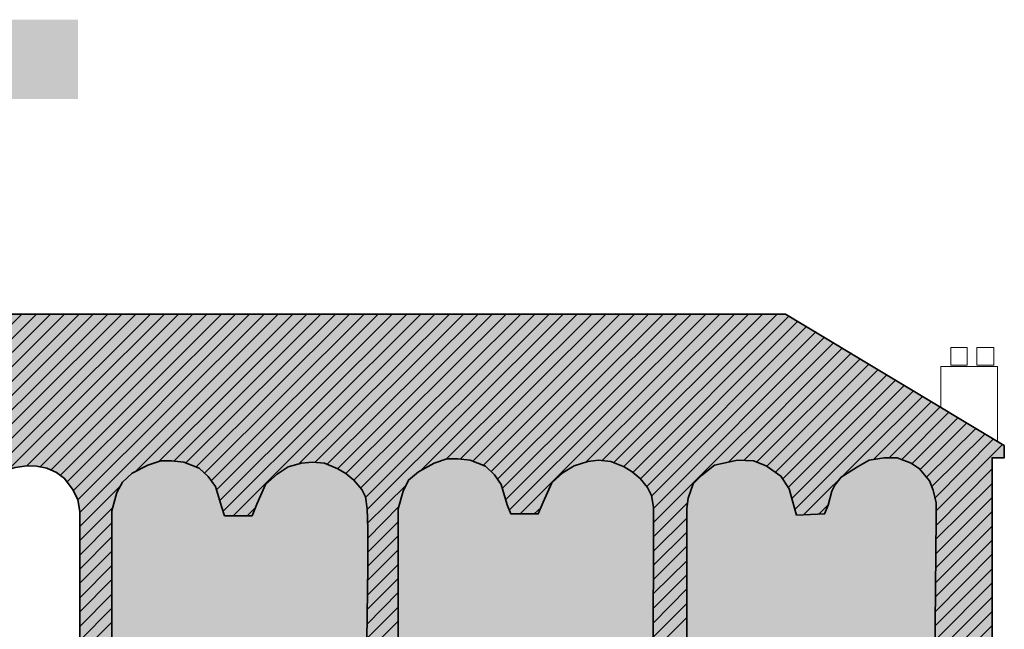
# Model space of a CAD drawing. Header units: metres. Extents: x 0 to 27.5, y 0 to 23.4.
# Tile 4 of 33: x 5 to 7.7, y 3.2 to 4.8. Entities that reach past the tile are written whole.
import ezdxf

# ---------------------------------------------------------------- set-up
doc = ezdxf.new("R2010")
doc.units = ezdxf.units.M
doc.layers.add('PDF_Geometry', color=7, linetype='Continuous')
doc.layers.add('PDF_Solid Fills', color=7, linetype='Continuous', true_color=0xffffff)

msp = doc.modelspace()

# ---------------------------------------------------------------- hatches: boundary and pattern name
at = {"layer": 'PDF_Solid Fills', "linetype": 'Continuous', "transparency": 33554559}
msp.add_hatch(color=256, dxfattribs=at).paths.add_polyline_path([(2.3666, 3.6397), (2.3899, 3.6397), (2.3899, 2.2714), (2.5466, 2.2714), (2.5466, 2.3814), (2.9365, 2.3814), (2.9365, 2.3914), (3.2315, 2.3914), (3.2315, 2.3164), (3.3182, 2.3164), (3.3182, 2.3914), (3.6299, 2.3914), (3.6299, 2.3214), (3.7232, 2.3214), (3.7232, 2.3914), (4.0182, 2.3914), (4.0182, 2.3114), (4.1098, 2.3114), (4.1098, 2.3914), (4.4082, 2.3914), (4.4082, 2.3164), (4.5015, 2.3164), (4.5015, 2.3964), (4.6031, 2.3981), (4.7548, 2.3981), (4.8031, 2.3964), (4.8031, 1.7798), (4.8131, 1.7798), (4.8215, 1.7781), (4.8315, 1.7764), (4.8398, 1.7748), (4.8498, 1.7731), (4.8581, 1.7714), (4.8681, 1.7698), (4.8765, 1.7681), (4.8865, 1.7664), (4.9031, 1.7631), (4.9031, 3.5197), (4.9065, 3.533), (4.9148, 3.5497), (4.9165, 3.5547), (4.9215, 3.5597), (4.9231, 3.563), (4.9281, 3.568), (4.9298, 3.5714), (4.9415, 3.583), (4.9431, 3.5864), (4.9465, 3.588), (4.9481, 3.5897), (4.9515, 3.5914), (4.9548, 3.5947), (4.9581, 3.5964), (4.9598, 3.598), (4.9631, 3.5997), (4.9665, 3.603), (4.9898, 3.6147), (4.9965, 3.6164), (5.0015, 3.618), (5.0081, 3.6197), (5.0181, 3.623), (5.0298, 3.6247), (5.0398, 3.6264), (5.0765, 3.6264), (5.0965, 3.623), (5.1048, 3.6214), (5.1098, 3.6197), (5.1165, 3.6164), (5.1215, 3.6147), (5.1348, 3.608), (5.1381, 3.6047), (5.1415, 3.603), (5.1448, 3.5997), (5.1481, 3.598), (5.1581, 3.588), (5.1581, 3.5847), (5.1598, 3.5847), (5.1631, 3.5814), (5.1631, 3.578), (5.1648, 3.578), (5.1681, 3.5747), (5.1681, 3.5714), (5.1698, 3.5714), (5.1731, 3.568), (5.1731, 3.5647), (5.1748, 3.5647), (5.1765, 3.563), (5.1765, 3.5597), (5.1781, 3.5597), (5.1781, 3.5564), (5.1798, 3.5564), (5.1798, 3.553), (5.1815, 3.553), (5.1815, 3.5497), (5.1831, 3.5497), (5.1831, 3.5464), (5.1848, 3.5464), (5.1848, 3.543), (5.1865, 3.543), (5.1865, 3.5397), (5.1881, 3.5397), (5.1881, 3.5364), (5.1898, 3.5364), (5.1898, 3.533), (5.1915, 3.533), (5.1915, 3.523), (5.1931, 3.523), (5.1931, 3.513), (5.1948, 3.513), (5.1948, 1.7614), (5.3448, 1.7631), (5.3231, 1.7648), (5.3015, 1.7648), (5.3015, 1.7681), (5.2998, 1.7681), (5.2998, 1.7714), (5.2981, 1.7714), (5.2981, 1.7748), (5.2965, 1.7748), (5.2965, 1.7781), (5.2948, 1.7798), (5.2931, 1.7798), (5.2931, 1.7831), (5.2915, 1.7831), (5.2915, 1.7864), (5.2898, 1.7864), (5.2898, 1.7898), (5.2881, 1.7898), (5.2881, 1.7931), (5.2865, 1.7948), (5.2848, 1.7948), (5.2848, 1.7998), (5.2831, 1.7998), (5.2831, 1.8048), (5.2815, 1.8048), (5.2815, 1.8098), (5.2798, 1.8098), (5.2798, 1.8148), (5.2781, 1.8148), (5.2781, 1.8198), (5.2765, 1.8198), (5.2765, 1.8248), (5.2748, 1.8248), (5.2748, 1.8281), (5.2731, 1.8281), (5.2731, 1.8314), (5.2715, 1.8314), (5.2715, 1.8348), (5.2698, 1.8364), (5.2681, 1.8364), (5.2681, 1.8398), (5.2665, 1.8414), (5.2648, 1.8414), (5.2648, 1.8448), (5.2631, 1.8464), (5.2615, 1.8464), (5.2615, 1.8498), (5.2598, 1.8498), (5.2598, 1.8531), (5.2581, 1.8548), (5.2565, 1.8548), (5.2565, 1.8581), (5.2548, 1.8598), (5.2531, 1.8598), (5.2531, 1.8631), (5.2515, 1.8648), (5.2498, 1.8648), (5.2498, 1.8681), (5.2465, 1.8714), (5.2481, 1.8731), (5.2498, 1.8764), (5.2515, 1.8781), (5.2531, 1.8814), (5.2548, 1.8831), (5.2565, 1.8864), (5.2581, 1.8881), (5.2598, 1.8914), (5.2615, 1.8931), (5.2631, 1.8964), (5.2648, 1.8981), (5.2665, 1.9014), (5.2681, 1.9098), (5.2698, 1.9198), (5.2715, 1.9281), (5.2731, 1.9381), (5.2748, 1.9464), (5.2765, 1.9564), (5.2898, 1.9598), (5.2948, 1.9614), (5.3081, 1.9648), (5.3131, 1.9664), (5.3264, 1.9698), (5.3314, 1.9714), (5.3381, 1.9731), (5.3431, 1.9731), (5.3431, 2.3947), (5.5964, 2.3947), (5.5964, 2.3114), (5.6864, 2.3114), (5.6864, 2.3947), (5.9864, 2.3947), (5.9864, 2.3131), (6.0781, 2.3131), (6.0781, 2.3931), (6.3764, 2.3931), (6.3764, 2.3147), (6.4681, 2.3147), (6.4681, 2.3931), (6.7664, 2.3931), (6.7664, 1.7598), (6.7847, 1.7598), (6.8547, 1.7481), (6.8547, 1.7964), (6.8564, 1.8448), (6.8581, 2.1431), (6.8614, 2.3131), (6.8631, 2.3997), (7.158, 2.3997), (7.158, 2.3097), (7.3014, 2.3097), (7.3014, 2.4014), (7.423, 2.4031), (7.5447, 2.4031), (7.5447, 2.3931), (7.5464, 2.3931), (7.5464, 2.3831), (7.548, 2.3831), (7.5464, 2.1398), (7.6597, 2.1381), (7.6597, 1.9848), (7.6547, 1.9848), (7.6414, 1.9814), (7.6364, 1.9798), (7.6164, 1.9748), (7.6114, 1.9731), (7.598, 1.9698), (7.593, 1.9681), (7.573, 1.9631), (7.568, 1.9614), (7.548, 1.9564), (7.548, 1.9131), (7.473, 1.9131), (7.473, 1.8448), (7.4864, 1.8448), (7.498, 1.8431), (7.5114, 1.8414), (7.523, 1.8398), (7.5364, 1.8381), (7.5597, 1.8348), (7.5664, 1.8281), (7.5664, 1.8248), (7.568, 1.8248), (7.5714, 1.8214), (7.5714, 1.8181), (7.573, 1.8181), (7.5764, 1.8148), (7.5764, 1.7831), (7.6147, 1.7848), (7.6547, 1.7864), (7.693, 1.7864), (7.693, 2.0881), (7.6664, 2.0881), (7.6664, 2.2531), (7.693, 2.2531), (7.693, 2.7314), (7.6614, 2.7314), (7.6614, 2.8681), (7.6914, 2.8681), (7.6914, 3.648), (7.7247, 3.648), (7.7247, 3.683), (7.723, 3.6847), (7.7197, 3.6864), (7.718, 3.688), (7.7114, 3.6914), (7.7097, 3.693), (7.703, 3.6964), (7.7014, 3.698), (7.6947, 3.7014), (7.693, 3.703), (7.6864, 3.7064), (7.6847, 3.708), (7.678, 3.7114), (7.6764, 3.713), (7.6697, 3.7164), (7.668, 3.718), (7.6614, 3.7214), (7.6597, 3.723), (7.653, 3.7264), (7.6514, 3.728), (7.6447, 3.7314), (7.643, 3.733), (7.6364, 3.7364), (7.6347, 3.738), (7.628, 3.7414), (7.6264, 3.743), (7.6197, 3.7464), (7.618, 3.748), (7.6114, 3.7514), (7.6097, 3.753), (7.603, 3.7564), (7.6014, 3.758), (7.5947, 3.7614), (7.593, 3.763), (7.5864, 3.7664), (7.5847, 3.768), (7.578, 3.7714), (7.5764, 3.773), (7.5697, 3.7764), (7.568, 3.778), (7.5614, 3.7814), (7.5597, 3.783), (7.553, 3.7864), (7.5514, 3.788), (7.5447, 3.7914), (7.543, 3.793), (7.5364, 3.7964), (7.5347, 3.798), (7.528, 3.8014), (7.5264, 3.803), (7.523, 3.8047), (7.5214, 3.8064), (7.5147, 3.8097), (7.513, 3.8114), (7.5064, 3.8147), (7.5047, 3.8164), (7.498, 3.8197), (7.4964, 3.8214), (7.4897, 3.8247), (7.488, 3.8264), (7.4814, 3.8297), (7.4797, 3.8314), (7.473, 3.8347), (7.4714, 3.8364), (7.4647, 3.8397), (7.463, 3.8414), (7.4564, 3.8447), (7.4547, 3.8464), (7.448, 3.8497), (7.4464, 3.8514), (7.4397, 3.8547), (7.438, 3.8564), (7.4314, 3.8597), (7.4297, 3.8614), (7.423, 3.8647), (7.4214, 3.8663), (7.4147, 3.8697), (7.413, 3.8713), (7.4064, 3.8747), (7.4047, 3.8763), (7.398, 3.8797), (7.3964, 3.8813), (7.3897, 3.8847), (7.388, 3.8863), (7.3814, 3.8897), (7.3797, 3.8913), (7.373, 3.8947), (7.3714, 3.8963), (7.3647, 3.8997), (7.363, 3.9013), (7.3564, 3.9047), (7.3547, 3.9063), (7.348, 3.9097), (7.3464, 3.9113), (7.3397, 3.9147), (7.338, 3.9163), (7.3314, 3.9197), (7.3297, 3.9213), (7.3264, 3.923), (7.3247, 3.9247), (7.318, 3.928), (7.3164, 3.9297), (7.3097, 3.933), (7.308, 3.9347), (7.3014, 3.938), (7.2997, 3.9397), (7.293, 3.943), (7.2914, 3.9447), (7.2847, 3.948), (7.283, 3.9497), (7.2764, 3.953), (7.2747, 3.9547), (7.268, 3.958), (7.2664, 3.9597), (7.2597, 3.963), (7.258, 3.9647), (7.2514, 3.968), (7.2497, 3.9697), (7.243, 3.973), (7.2414, 3.9747), (7.2347, 3.978), (7.233, 3.9797), (7.2264, 3.983), (7.2247, 3.9847), (7.218, 3.988), (7.2164, 3.9897), (7.2097, 3.993), (7.208, 3.9947), (7.2014, 3.998), (7.1997, 3.9997), (7.193, 4.003), (7.1914, 4.0047), (7.1847, 4.008), (7.183, 4.0097), (7.1764, 4.013), (7.1747, 4.0147), (7.168, 4.018), (7.1664, 4.0197), (7.1597, 4.023), (7.158, 4.0247), (7.1514, 4.028), (7.1497, 4.0297), (7.143, 4.033), (7.1414, 4.0347), (7.1347, 4.038), (7.133, 4.0397), (7.1297, 4.0413), (2.9499, 4.0413), (2.9465, 4.0397), (2.9449, 4.038), (2.9415, 4.0363), (2.9399, 4.0347), (2.9365, 4.033), (2.9349, 4.0313), (2.9315, 4.0297), (2.9299, 4.028), (2.9265, 4.0263), (2.9249, 4.0247), (2.9215, 4.023), (2.9199, 4.0213), (2.9165, 4.0197), (2.9149, 4.018), (2.9115, 4.0163), (2.9099, 4.0147), (2.9065, 4.013), (2.9049, 4.0113), (2.9015, 4.0097), (2.8999, 4.008), (2.8965, 4.0063), (2.8949, 4.0047), (2.8915, 4.003), (2.8899, 4.0013), (2.8865, 3.9997), (2.8849, 3.998), (2.8815, 3.9963), (2.8799, 3.9947), (2.8765, 3.993), (2.8749, 3.9913), (2.8715, 3.9897), (2.8699, 3.988), (2.8666, 3.9863), (2.8649, 3.9847), (2.8616, 3.983), (2.8599, 3.9813), (2.8566, 3.9797), (2.8549, 3.978), (2.8516, 3.9763), (2.8499, 3.9747), (2.8432, 3.9713), (2.8416, 3.9697), (2.8382, 3.968), (2.8366, 3.9663), (2.8332, 3.9647), (2.8316, 3.963), (2.8282, 3.9613), (2.8266, 3.9597), (2.8232, 3.958), (2.8216, 3.9563), (2.8182, 3.9547), (2.8166, 3.953), (2.8132, 3.9513), (2.8116, 3.9497), (2.8082, 3.948), (2.8066, 3.9463), (2.8032, 3.9447), (2.8016, 3.943), (2.7982, 3.9413), (2.7966, 3.9397), (2.7932, 3.938), (2.7916, 3.9363), (2.7882, 3.9347), (2.7866, 3.933), (2.7832, 3.9313), (2.7816, 3.9297), (2.7782, 3.928), (2.7766, 3.9263), (2.7732, 3.9247), (2.7716, 3.923), (2.7682, 3.9213), (2.7666, 3.9197), (2.7632, 3.918), (2.7616, 3.9163), (2.7582, 3.9147), (2.7566, 3.913), (2.7532, 3.9113), (2.7516, 3.9097), (2.7482, 3.908), (2.7466, 3.9063), (2.7432, 3.9047), (2.7416, 3.903), (2.7349, 3.8997), (2.7332, 3.898), (2.7299, 3.8963), (2.7282, 3.8947), (2.7249, 3.893), (2.7232, 3.8913), (2.7199, 3.8897), (2.7182, 3.888), (2.7149, 3.8863), (2.7132, 3.8847), (2.7099, 3.883), (2.7082, 3.8813), (2.7049, 3.8797), (2.7032, 3.878), (2.6999, 3.8763), (2.6982, 3.8747), (2.6949, 3.873), (2.6932, 3.8713), (2.6899, 3.8697), (2.6882, 3.868), (2.6849, 3.8663), (2.6832, 3.8647), (2.6799, 3.863), (2.6782, 3.8614), (2.6749, 3.8597), (2.6732, 3.858), (2.6699, 3.8564), (2.6682, 3.8547), (2.6649, 3.853), (2.6632, 3.8514), (2.6599, 3.8497), (2.6582, 3.848), (2.6549, 3.8464), (2.6532, 3.8447), (2.6499, 3.843), (2.6482, 3.8414), (2.6449, 3.8397), (2.6432, 3.838), (2.6399, 3.8364), (2.6382, 3.8347), (2.6316, 3.8314), (2.6299, 3.8297), (2.6232, 3.8264), (2.6216, 3.8247), (2.6116, 3.8197), (2.6099, 3.818), (2.5999, 3.813), (2.5982, 3.8114), (2.5882, 3.8064), (2.5866, 3.8047), (2.5766, 3.7997), (2.5749, 3.798), (2.5649, 3.793), (2.5632, 3.7914), (2.5532, 3.7864), (2.5516, 3.7847), (2.5416, 3.7797), (2.5399, 3.778), (2.5299, 3.773), (2.5282, 3.7714), (2.5182, 3.7664), (2.5166, 3.7647), (2.5066, 3.7597), (2.5049, 3.758), (2.4949, 3.753), (2.4932, 3.7514), (2.4832, 3.7464), (2.4816, 3.7447), (2.4716, 3.7397), (2.4699, 3.738), (2.4599, 3.733), (2.4582, 3.7314), (2.4482, 3.7264), (2.4466, 3.7247), (2.4366, 3.7197), (2.4349, 3.718), (2.4249, 3.713), (2.4232, 3.7114), (2.4132, 3.7064), (2.4116, 3.7047), (2.4016, 3.6997), (2.3999, 3.698), (2.3899, 3.693), (2.3882, 3.6914), (2.3782, 3.6864), (2.3766, 3.6847), (2.3666, 3.6797)])

# ---------------------------------------------------------------- linework, layer by layer
at = {"layer": 'PDF_Geometry', "linetype": 'Continuous', "lineweight": 9}
for points in [[(2.9365, 2.3814), (2.5466, 2.3814), (2.5466, 2.2714), (2.3899, 2.2714), (2.3899, 3.3764), (2.3899, 3.4947), (2.3899, 3.6397), (2.3666, 3.6397), (2.3666, 3.678), (2.6316, 3.8297), (2.9515, 4.0413), (7.1264, 4.0413), (7.7247, 3.6814), (7.7247, 3.648), (7.6914, 3.648), (7.6914, 1.7814)], [(7.7064, 3.6914), (7.7064, 3.898), (7.5514, 3.898), (7.5514, 3.7864)], [(5.2831, 3.0847), (5.2831, 3.503), (5.2965, 3.553), (5.3115, 3.5814), (5.3381, 3.6064), (5.3814, 3.628), (5.4164, 3.6397), (5.4464, 3.6397), (5.4798, 3.6364), (5.5214, 3.6197), (5.5464, 3.5964), (5.5664, 3.5697), (5.5831, 3.5147), (5.5914, 3.4897), (5.6664, 3.4897), (5.6798, 3.5214), (5.7031, 3.5747), (5.7348, 3.603), (5.7648, 3.623), (5.8014, 3.633), (5.8314, 3.6364), (5.8648, 3.633), (5.9014, 3.618), (5.9231, 3.6047), (5.9448, 3.5864), (5.9664, 3.5614), (5.9764, 3.5414), (5.9814, 3.508), (5.9831, 3.4547), (5.9831, 3.3497), (5.9798, 3.083)], [(6.0664, 3.0897), (6.0664, 3.508), (6.0798, 3.5564), (6.0948, 3.5864), (6.1214, 3.6097), (6.1647, 3.633), (6.1997, 3.6447), (6.2297, 3.6447), (6.2631, 3.6414), (6.3047, 3.6247), (6.3297, 3.6014), (6.3481, 3.5747), (6.3647, 3.5197), (6.3747, 3.4947), (6.4497, 3.4947), (6.4631, 3.5264), (6.4864, 3.5797), (6.5181, 3.608), (6.5481, 3.6264), (6.5847, 3.638), (6.6147, 3.6414), (6.6481, 3.638), (6.6847, 3.623), (6.7064, 3.6097), (6.7281, 3.5914), (6.7481, 3.5664), (6.7597, 3.5447), (6.7647, 3.513), (6.7647, 3.4597), (6.7647, 3.353), (6.7631, 3.088)], [(7.5347, 3.0947), (7.538, 3.4847), (7.538, 3.5247), (7.5297, 3.5597), (7.5197, 3.5847), (7.493, 3.618), (7.4697, 3.633), (7.4314, 3.648), (7.3964, 3.648), (7.3547, 3.6414), (7.323, 3.623), (7.278, 3.5947), (7.2614, 3.573), (7.253, 3.5564), (7.243, 3.518), (7.233, 3.4947), (7.1564, 3.4914), (7.1464, 3.5264), (7.1364, 3.563), (7.113, 3.598), (7.073, 3.6264), (7.038, 3.6397), (6.9947, 3.6414), (6.9314, 3.628), (6.8964, 3.5997), (6.8731, 3.5764), (6.8597, 3.538), (6.8564, 3.5097), (6.8564, 3.0947)], [(5.1948, 1.7598), (5.1948, 3.5014), (5.1898, 3.533), (5.1765, 3.5597), (5.1531, 3.5914), (5.1315, 3.608), (5.1048, 3.6197), (5.0765, 3.6247), (5.0498, 3.6264), (5.0181, 3.6214), (4.9898, 3.613), (4.9665, 3.6014), (4.9431, 3.5847), (4.9298, 3.5697), (4.9165, 3.553), (4.9065, 3.5314), (4.9031, 3.518), (4.9031, 3.5014)]]:
    msp.add_lwpolyline(points, dxfattribs=at)
at = {"layer": 'PDF_Geometry', "linetype": 'Continuous', "lineweight": 35}
for points in [[(7.6914, 2.8681), (7.6914, 3.648), (7.7247, 3.648), (7.7247, 3.6814), (7.1264, 4.0413), (2.9515, 4.0413)], [(5.2831, 3.0847), (5.2831, 3.503), (5.2965, 3.553), (5.3115, 3.5814), (5.3381, 3.6064), (5.3814, 3.628), (5.4164, 3.6397), (5.4464, 3.6397), (5.4798, 3.6364), (5.5214, 3.6197), (5.5464, 3.5964), (5.5664, 3.5697), (5.5831, 3.5147), (5.5914, 3.4897), (5.6664, 3.4897), (5.6798, 3.5214), (5.7031, 3.5747), (5.7348, 3.603), (5.7648, 3.623), (5.8014, 3.633), (5.8314, 3.6364), (5.8648, 3.633), (5.9014, 3.618), (5.9231, 3.6047), (5.9448, 3.5864), (5.9664, 3.5614), (5.9764, 3.5414), (5.9814, 3.508), (5.9831, 3.4547), (5.9831, 3.3497), (5.9798, 3.083)], [(6.0664, 3.0897), (6.0664, 3.508), (6.0798, 3.5564), (6.0948, 3.5864), (6.1214, 3.6097), (6.1647, 3.633), (6.1997, 3.6447), (6.2297, 3.6447), (6.2631, 3.6414), (6.3047, 3.6247), (6.3297, 3.6014), (6.3481, 3.5747), (6.3647, 3.5197), (6.3747, 3.4947), (6.4497, 3.4947), (6.4631, 3.5264), (6.4864, 3.5797), (6.5181, 3.608), (6.5481, 3.6264), (6.5847, 3.638), (6.6147, 3.6414), (6.6481, 3.638), (6.6847, 3.623), (6.7064, 3.6097), (6.7281, 3.5914), (6.7481, 3.5664), (6.7597, 3.5447), (6.7647, 3.513), (6.7647, 3.4597), (6.7647, 3.353), (6.7631, 3.088)], [(6.8564, 3.0947), (6.8564, 3.5097), (6.8597, 3.538), (6.8731, 3.5764), (6.8964, 3.5997), (6.9314, 3.628), (6.9947, 3.6414), (7.038, 3.6397), (7.073, 3.6264), (7.113, 3.598), (7.1364, 3.563), (7.1464, 3.5264), (7.1564, 3.4914), (7.233, 3.4947), (7.243, 3.518), (7.253, 3.5564), (7.2614, 3.573), (7.278, 3.5947), (7.323, 3.623), (7.3547, 3.6414), (7.3964, 3.648), (7.4314, 3.648), (7.4697, 3.633), (7.493, 3.618), (7.5197, 3.5847), (7.5297, 3.5597), (7.538, 3.5247), (7.538, 3.4847), (7.5347, 3.0947)], [(4.9031, 1.7614), (4.9031, 3.518), (4.9065, 3.5314), (4.9165, 3.553), (4.9298, 3.5697), (4.9431, 3.5847), (4.9665, 3.6014), (4.9898, 3.613), (5.0181, 3.6214), (5.0498, 3.6264), (5.0765, 3.6247), (5.1048, 3.6197), (5.1315, 3.608), (5.1531, 3.5914), (5.1765, 3.5597), (5.1898, 3.533), (5.1948, 3.5014), (5.1948, 1.7614)]]:
    msp.add_lwpolyline(points, dxfattribs=at)
at = {"layer": 'PDF_Geometry', "color": 251, "linetype": 'Continuous', "lineweight": 9, "true_color": 0x565656}
for points in [[(4.6215, 3.628), (5.0365, 4.0413)], [(4.6648, 3.6297), (5.0765, 4.0413)], [(4.6965, 3.6247), (5.1148, 4.0413)], [(4.7248, 3.613), (5.1531, 4.0413)], [(4.7481, 3.598), (5.1931, 4.0413)], [(4.7698, 3.5797), (5.2315, 4.0413)], [(4.7865, 3.558), (5.2715, 4.0413)], [(4.7998, 3.533), (5.3098, 4.0413)], [(4.8048, 3.498), (5.3481, 4.0413)], [(4.8048, 3.4597), (5.3881, 4.0413)], [(4.9998, 3.6164), (5.4264, 4.0413)], [(5.0498, 3.6264), (5.4648, 4.0413)], [(5.0865, 3.623), (5.5048, 4.0413)], [(5.1165, 3.6147), (5.5431, 4.0413)], [(5.1415, 3.5997), (5.5831, 4.0413)], [(5.1598, 3.5814), (5.6214, 4.0413)], [(5.1765, 3.558), (5.6598, 4.0413)], [(5.1898, 3.533), (5.6998, 4.0413)], [(5.1948, 3.498), (5.7381, 4.0413)], [(5.3448, 3.608), (5.7781, 4.0413)], [(5.4114, 3.638), (5.8164, 4.0413)], [(5.4531, 3.6397), (5.8548, 4.0413)], [(5.4864, 3.6347), (5.8948, 4.0413)], [(5.5131, 3.623), (5.9331, 4.0413)], [(5.5364, 3.6064), (5.9731, 4.0413)], [(5.5548, 3.5847), (6.0114, 4.0413)], [(5.5681, 3.5597), (6.0498, 4.0413)], [(5.5781, 3.5314), (6.0898, 4.0413)], [(5.5864, 3.5014), (6.1281, 4.0413)], [(5.6148, 3.4897), (6.1664, 4.0413)], [(5.7948, 3.6314), (6.2064, 4.0413)], [(5.8381, 3.6347), (6.2447, 4.0413)], [(5.8714, 3.6297), (6.2847, 4.0413)], [(5.8998, 3.618), (6.3231, 4.0413)], [(5.9231, 3.6047), (6.3614, 4.0413)], [(5.9448, 3.5864), (6.4014, 4.0413)], [(5.9631, 3.5647), (6.4397, 4.0413)], [(5.9764, 3.5397), (6.4797, 4.0413)], [(5.9814, 3.5064), (6.5181, 4.0413)], [(6.1298, 3.6147), (6.5564, 4.0413)], [(6.1964, 3.643), (6.5964, 4.0413)], [(6.2364, 3.6447), (6.6347, 4.0413)], [(6.2697, 3.638), (6.6731, 4.0413)], [(6.2981, 3.6264), (6.7131, 4.0413)], [(6.3197, 3.6097), (6.7514, 4.0413)], [(6.3381, 3.5897), (6.7914, 4.0413)], [(6.3514, 3.5647), (6.8297, 4.0413)], [(6.3614, 3.5347), (6.8681, 4.0413)], [(6.3697, 3.5047), (6.9081, 4.0413)], [(6.3997, 3.4947), (6.9464, 4.0413)], [(6.5797, 3.6364), (6.9864, 4.0413)], [(6.6231, 3.6397), (7.0247, 4.0413)], [(6.6564, 3.6347), (7.063, 4.0413)], [(6.6831, 3.623), (7.103, 4.0413)], [(6.7081, 3.608), (7.1364, 4.0363)], [(6.7281, 3.5897), (7.1597, 4.0213)], [(6.7464, 3.5697), (7.1847, 4.008)], [(6.7597, 3.543), (7.2097, 3.993)], [(6.7647, 3.5097), (7.233, 3.978)], [(6.7647, 3.4714), (7.258, 3.963)], [(6.9697, 3.6364), (7.2814, 3.948)], [(7.013, 3.6414), (7.3064, 3.9347)], [(7.0464, 3.6364), (7.3314, 3.9197)], [(7.0747, 3.6247), (7.3547, 3.9047)], [(7.098, 3.608), (7.3797, 3.8897)], [(7.118, 3.5897), (7.403, 3.8747)], [(7.133, 3.5664), (7.428, 3.8614)], [(7.143, 3.5364), (7.4514, 3.8464)], [(7.1514, 3.5064), (7.4764, 3.8314)], [(7.1764, 3.493), (7.5014, 3.8164)], [(7.3664, 3.643), (7.5247, 3.8014)], [(7.4097, 3.648), (7.5497, 3.788)], [(7.4447, 3.643), (7.573, 3.773)], [(7.4714, 3.6314), (7.598, 3.758)], [(7.4947, 3.6164), (7.6214, 3.743)], [(7.5114, 3.5947), (7.6464, 3.728)], [(7.5264, 3.5697), (7.6714, 3.713)], [(7.5347, 3.538), (7.6947, 3.6997)], [(7.538, 3.503), (7.7197, 3.6847)], [(7.7214, 3.648), (7.7247, 3.6514)], [(7.538, 3.463), (7.6914, 3.618)], [(5.1948, 3.4597), (5.3065, 3.5714)], [(5.9814, 3.468), (6.0881, 3.573)], [(7.5364, 3.4247), (7.6914, 3.578)], [(7.5364, 3.3847), (7.6914, 3.5397)], [(5.1948, 3.4214), (5.2848, 3.5114)], [(5.6531, 3.4897), (5.6748, 3.5114)], [(5.9831, 3.428), (6.0681, 3.5147)], [(6.4381, 3.4947), (6.4581, 3.513)], [(6.7647, 3.4314), (6.8581, 3.5247)], [(7.2164, 3.493), (7.243, 3.5197)], [(6.7647, 3.393), (6.8564, 3.483)], [(7.5364, 3.3464), (7.6914, 3.5014)], [(5.1948, 3.3814), (5.2831, 3.4697)], [(5.9831, 3.3897), (6.0664, 3.473)], [(7.5364, 3.3064), (7.6914, 3.4614)], [(5.1948, 3.343), (5.2831, 3.4314)], [(5.9831, 3.3514), (6.0664, 3.4347)], [(6.7647, 3.3547), (6.8564, 3.4447)], [(7.5364, 3.268), (7.6914, 3.423)], [(5.9814, 3.3114), (6.0664, 3.3964)], [(6.7647, 3.3147), (6.8564, 3.4064)], [(5.1948, 3.3047), (5.2831, 3.393)], [(7.5364, 3.228), (7.6914, 3.3847)], [(5.1948, 3.2647), (5.2831, 3.353)], [(5.9814, 3.2714), (6.0664, 3.3564)], [(6.7647, 3.2764), (6.8564, 3.3664)], [(7.5364, 3.1897), (7.6914, 3.3447)], [(5.1948, 3.2264), (5.2831, 3.3147)], [(5.9814, 3.233), (6.0664, 3.318)], [(6.7647, 3.2364), (6.8564, 3.328)], [(6.7647, 3.1964), (6.8564, 3.2897)], [(7.5364, 3.1497), (7.6914, 3.3064)], [(5.1948, 3.1864), (5.2831, 3.2747)], [(5.9814, 3.193), (6.0664, 3.2797)], [(7.5364, 3.1114), (7.6914, 3.2664)], [(5.1948, 3.148), (5.2831, 3.2364)], [(5.9814, 3.1547), (6.0664, 3.2397)], [(6.7647, 3.158), (6.8564, 3.2497)], [(6.7631, 3.118), (6.8564, 3.2114)], [(7.468, 3.0031), (7.6914, 3.228)], [(5.1948, 3.1097), (5.2831, 3.198)], [(5.9798, 3.1147), (6.0664, 3.2014)], [(7.493, 2.9914), (7.6914, 3.1897)]]:
    msp.add_lwpolyline(points, dxfattribs=at)
at = {"layer": 'PDF_Geometry', "linetype": 'Continuous', "lineweight": 9}
for points in [[(7.623, 3.9497), (7.623, 3.9013), (7.578, 3.9013), (7.578, 3.9497)], [(7.6964, 3.9497), (7.6964, 3.9013), (7.6497, 3.9013), (7.6497, 3.9497)]]:
    msp.add_lwpolyline(points, close=True, dxfattribs=at)
at = {"layer": 'PDF_Solid Fills', "linetype": 'Continuous', "lineweight": 9, "transparency": 33554559}
msp.add_solid([(2.5066, 4.8463), (2.5066, 4.6297), (5.1898, 4.8463), (5.1898, 4.6297)], dxfattribs=at)
at = {"layer": 'PDF_Solid Fills', "color": 7, "linetype": 'Continuous', "lineweight": 9, "transparency": 33554559}
msp.add_solid([(2.5066, 4.6497), (2.5066, 4.638), (5.1898, 4.6497), (5.1898, 4.638)], dxfattribs=at)

doc.saveas('drawing.dxf')
